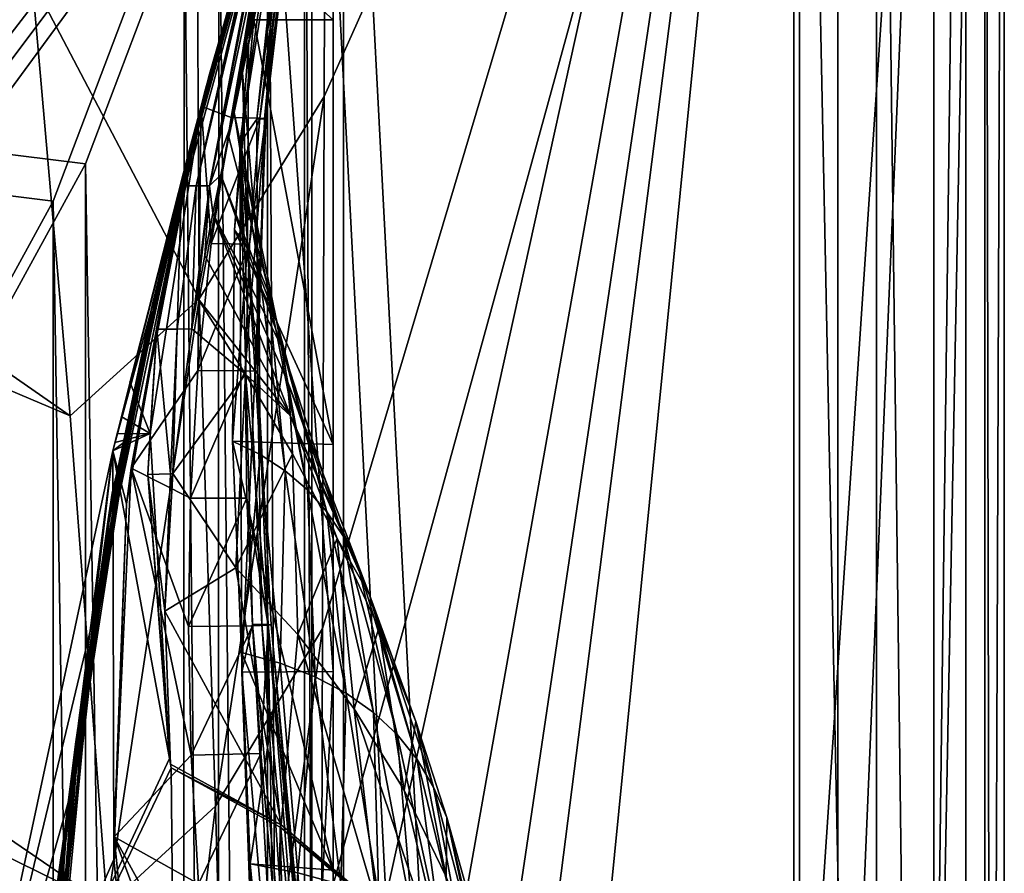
# Model space of a CAD drawing. Header units: metres. Extents: x -1004 to 0, y -808 to 0.
# Tile 134 of 136: x -77 to 0, y -164 to -97. Entities that reach past the tile are written whole.
import ezdxf

# ---------------------------------------------------------------- set-up
doc = ezdxf.new("R2010")
doc.units = ezdxf.units.M

msp = doc.modelspace()

# ---------------------------------------------------------------- linework, layer by layer
at = {"layer": 'None012'}
for points in [[(-35.448151, -746.330383, 163.059708), (-52.518909, -738.401428, 163.059708), (-5.519217, -35.401562, 163.059708)], [(-5.519217, -35.401562, 163.059708), (-52.518909, -738.401428, 163.059708), (-52.518909, -65.543846, 163.059708)], [(-52.518909, -65.543846, 2063.059814), (-52.518909, -738.401428, 2063.059814), (-5.519217, -35.401562, 2063.059814)], [(-52.518909, -738.401428, 2063.059814), (-35.448151, -746.330383, 2063.059814), (-5.519217, -35.401562, 2063.059814)], [(-5.519217, -789.40155, 163.059708), (-35.448151, -746.330383, 163.059708), (-5.519217, -35.401562, 163.059708)], [(-5.519217, -35.401562, 2063.059814), (-35.448151, -746.330383, 2063.059814), (-5.519217, -789.40155, 2063.059814)], [(-5.519217, -789.40155, 163.059708), (-5.519217, -35.401562, 163.059708), (-5.519217, -789.40155, 173.920044)], [(-5.519217, -35.401562, 163.059708), (-5.519217, -35.401562, 2063.059814), (-5.519217, -789.40155, 173.920044)], [(-5.519217, -789.40155, 173.920044), (-5.519217, -35.401562, 2063.059814), (-5.519217, -789.40155, 2051.920166)], [(-5.519217, -35.401562, 2063.059814), (-5.519217, -789.40155, 2063.059814), (-5.519217, -789.40155, 2051.920166)], [(-52.518909, -66.081009, 210.95433), (-52.518909, -148.071564, 198.713043), (-56.951534, -86.250534, 207.620117)], [(-52.518909, -738.401428, 163.059708), (-52.518909, -397.134613, 182.490646), (-52.518909, -65.543846, 163.059708)], [(-52.518909, -397.134613, 182.490646), (-52.518909, -313.811188, 184.444244), (-52.518909, -65.543846, 163.059708)], [(-52.518909, -65.543846, 163.059708), (-52.518909, -313.811188, 184.444244), (-52.518909, -230.718582, 189.861099)], [(-52.518909, -230.718582, 189.861099), (-52.518909, -148.071564, 198.713043), (-52.518909, -65.543846, 163.059708)], [(-52.518909, -148.071564, 198.713043), (-52.518909, -66.081009, 210.95433), (-52.518909, -65.543846, 163.059708)], [(-52.518909, -65.543846, 2063.059814), (-52.518909, -97.03968, 2019.916504), (-52.518909, -130.302856, 2024.768555)], [(-52.518909, -130.302856, 2024.768555), (-52.518909, -163.642868, 2029.060913), (-52.518909, -65.543846, 2063.059814)], [(-52.518909, -163.642868, 2029.060913), (-52.518909, -230.515762, 2035.961548), (-52.518909, -65.543846, 2063.059814)], [(-52.518909, -65.543846, 2063.059814), (-52.518909, -230.515762, 2035.961548), (-52.518909, -297.582825, 2040.610718)], [(-52.518909, -297.582825, 2040.610718), (-52.518909, -364.768219, 2043.003296), (-52.518909, -65.543846, 2063.059814)], [(-52.518909, -364.768219, 2043.003296), (-52.518909, -431.996094, 2043.136353), (-52.518909, -65.543846, 2063.059814)], [(-52.518909, -65.543846, 2063.059814), (-52.518909, -431.996094, 2043.136353), (-52.518909, -738.401428, 2063.059814)], [(-62.859825, -103.839287, 1566.123047), (-69.778389, -130.813202, 1566.304321), (-53.161747, -69.922577, 1607.149292)], [(-53.161747, -69.922577, 1607.149292), (-69.778389, -130.813202, 1566.304321), (-62.594734, -102.840431, 1606.902344)], [(-69.777855, -130.810028, 619.307373), (-62.850697, -103.808975, 659.694153), (-53.161747, -69.922577, 659.947876)], [(-53.161747, -69.922577, 659.947876), (-63.839542, -107.499344, 619.151855), (-69.777855, -130.810028, 619.307373)], [(-64.992882, -112.470459, 1452.292236), (-62.851387, -103.808792, 1564.920044), (-53.161747, -69.922577, 1564.920044)], [(-64.992882, -112.470459, 1452.292236), (-53.161747, -69.922577, 1564.920044), (-63.898594, -108.095726, 1339.614502)], [(-63.898594, -108.095726, 1339.614502), (-53.161747, -69.922577, 1564.920044), (-63.076511, -104.808662, 1226.841309)], [(-62.85165, -103.808952, 619.125977), (-63.839542, -107.499344, 619.151855), (-53.161747, -69.922577, 659.947876)], [(-63.076511, -104.808662, 1226.841309), (-53.161747, -69.922577, 1564.920044), (-62.526756, -102.607643, 1113.927246)], [(-62.851387, -103.808792, 1564.920044), (-62.859825, -103.839287, 1566.123047), (-53.161747, -69.922577, 1564.920044)], [(-62.859825, -103.839287, 1566.123047), (-53.161747, -69.922577, 1565.869141), (-53.161747, -69.922577, 1564.920044)], [(-53.161747, -69.922577, 1565.869141), (-62.859825, -103.839287, 1566.123047), (-53.161747, -69.922577, 1607.149292)], [(-53.161747, -69.922577, 618.872253), (-62.85165, -103.808952, 619.125977), (-53.161747, -69.922577, 659.947876)], [(-62.85165, -103.808952, 619.125977), (-53.161747, -69.922577, 618.872253), (-53.161449, -69.922661, 617.920044)], [(-62.851204, -103.809006, 617.920044), (-62.85165, -103.808952, 619.125977), (-53.161449, -69.922661, 617.920044)], [(-62.851204, -103.809006, 617.920044), (-53.161449, -69.922661, 617.920044), (-57.10725, -85.15416, 566.619446)], [(-53.161736, -69.923889, 660.920044), (-53.161747, -69.922577, 659.947876), (-62.850925, -103.808914, 660.920044)], [(-53.161747, -69.922577, 659.947876), (-62.850697, -103.808975, 659.694153), (-62.850925, -103.808914, 660.920044)], [(-62.850925, -103.808914, 660.920044), (-62.515137, -102.478889, 774.292114), (-53.161736, -69.923889, 660.920044)], [(-62.594734, -102.840431, 1606.902344), (-58.475628, -88.032204, 1607.920044), (-53.161747, -69.922577, 1607.149292)], [(-62.526756, -102.607643, 1113.927246), (-53.161747, -69.922577, 1564.920044), (-53.161736, -69.923889, 660.920044)], [(-62.249619, -101.489136, 1000.841492), (-62.526756, -102.607643, 1113.927246), (-53.161736, -69.923889, 660.920044)], [(-62.515137, -102.478889, 774.292114), (-62.245605, -101.447708, 887.614563), (-53.161736, -69.923889, 660.920044)], [(-53.161736, -69.923889, 660.920044), (-62.245605, -101.447708, 887.614563), (-62.249619, -101.489136, 1000.841492)], [(-60.52169, -104.705643, 514.499451), (-62.851204, -103.809006, 617.920044), (-57.10725, -85.15416, 566.619446)], [(-60.52169, -104.705643, 514.499451), (-57.10725, -85.15416, 566.619446), (-56.565033, -85.176697, 515.318787)], [(-60.52169, -104.705643, 514.499451), (-56.565033, -85.176697, 515.318787), (-56.024006, -85.199242, 464.018127)], [(-60.52169, -104.705643, 514.499451), (-56.024006, -85.199242, 464.018127), (-58.278835, -104.752022, 411.08374)], [(-56.424206, -85.300667, 233.352875), (-56.951534, -86.250534, 207.620117), (-59.827671, -106.702522, 204.455399)], [(-59.827671, -106.702522, 204.455399), (-58.513695, -104.821602, 256.205536), (-56.424206, -85.300667, 233.352875)], [(-56.111469, -85.289391, 258.948364), (-58.513695, -104.821602, 256.205536), (-57.914394, -104.798409, 307.769409)], [(-58.513695, -104.821602, 256.205536), (-56.111469, -85.289391, 258.948364), (-56.424206, -85.300667, 233.352875)], [(-58.278835, -104.752022, 411.08374), (-56.024006, -85.199242, 464.018127), (-55.64122, -85.221779, 412.720001)], [(-55.64122, -85.221779, 412.720001), (-55.52887, -85.244316, 361.43457), (-58.278835, -104.752022, 411.08374)], [(-55.52887, -85.244316, 361.43457), (-57.835274, -104.775215, 359.402954), (-58.278835, -104.752022, 411.08374)], [(-55.686047, -85.266853, 310.173492), (-56.111469, -85.289391, 258.948364), (-57.914394, -104.798409, 307.769409)], [(-55.686047, -85.266853, 310.173492), (-57.914394, -104.798409, 307.769409), (-57.835274, -104.775215, 359.402954)], [(-55.52887, -85.244316, 361.43457), (-55.686047, -85.266853, 310.173492), (-57.835274, -104.775215, 359.402954)], [(-56.951534, -86.250534, 207.620117), (-59.665531, -148.124725, 198.7061), (-59.827671, -106.702522, 204.455399)], [(-52.518909, -148.071564, 198.713043), (-59.665531, -148.124725, 198.7061), (-56.951534, -86.250534, 207.620117)], [(-64.385735, -110.053299, 1607.925659), (-63.259457, -110.053024, 1713.19873), (-58.323982, -88.00943, 1660.126465)], [(-62.848122, -103.809669, 1607.920044), (-64.385735, -110.053299, 1607.925659), (-58.323982, -88.00943, 1660.126465)], [(-63.259457, -110.053024, 1713.19873), (-62.201317, -110.046165, 1814.920044), (-58.020683, -87.96389, 1764.539551)], [(-58.020683, -87.96389, 1764.539551), (-58.172333, -87.986664, 1712.333008), (-63.259457, -110.053024, 1713.19873)], [(-63.259457, -110.053024, 1713.19873), (-58.172333, -87.986664, 1712.333008), (-58.323982, -88.00943, 1660.126465)], [(-58.323982, -88.00943, 1660.126465), (-58.475628, -88.032204, 1607.920044), (-62.848122, -103.809669, 1607.920044)], [(-62.848122, -103.809669, 1607.920044), (-58.475628, -88.032204, 1607.920044), (-62.594734, -102.840431, 1606.902344)], [(-62.201317, -110.046165, 1814.920044), (-57.872002, -87.94207, 1814.920044), (-58.020683, -87.96389, 1764.539551)], [(-57.872002, -87.94207, 1814.920044), (-62.201317, -110.046165, 1814.920044), (-58.425846, -92.158539, 1917.032715)], [(-58.425846, -92.158539, 1917.032715), (-62.201317, -110.046165, 1814.920044), (-60.573242, -105.368233, 1918.047607)], [(-60.286926, -104.295235, 1935.247681), (-58.425846, -92.158539, 1917.032715), (-60.573242, -105.368233, 1918.047607)], [(-58.425846, -92.158539, 1917.032715), (-60.286926, -104.295235, 1935.247681), (-59.62125, -101.195656, 1968.070679)], [(-59.154442, -99.005341, 1993.984253), (-58.425846, -92.158539, 1917.032715), (-59.62125, -101.195656, 1968.070679)], [(-58.73613, -97.03981, 2019.916504), (-58.007488, -92.089058, 2019.145508), (-59.154442, -99.005341, 1993.984253)], [(-58.007488, -92.089058, 2019.145508), (-58.425846, -92.158539, 1917.032715), (-59.154442, -99.005341, 1993.984253)], [(-52.518909, -97.03968, 2019.916504), (-58.007488, -92.089058, 2019.145508), (-58.73613, -97.03981, 2019.916504)], [(-58.73613, -97.03981, 2019.916504), (-59.154442, -99.005341, 1993.984253), (-60.259281, -113.503784, 2022.389526)], [(-52.518909, -130.302856, 2024.768555), (-58.73613, -97.03981, 2019.916504), (-60.259281, -113.503784, 2022.389526)], [(-52.518909, -130.302856, 2024.768555), (-52.518909, -97.03968, 2019.916504), (-58.73613, -97.03981, 2019.916504)], [(-59.154442, -99.005341, 1993.984253), (-59.234028, -114.907578, 1996.415771), (-60.259281, -113.503784, 2022.389526)], [(-59.154442, -99.005341, 1993.984253), (-59.62125, -101.195656, 1968.070679), (-59.234028, -114.907578, 1996.415771)], [(-62.515137, -102.478889, 774.292114), (-69.822411, -134.113083, 887.675659), (-62.245605, -101.447708, 887.614563)], [(-69.822411, -134.113083, 887.675659), (-69.803375, -134.196777, 1000.864014), (-62.245605, -101.447708, 887.614563)], [(-62.245605, -101.447708, 887.614563), (-69.803375, -134.196777, 1000.864014), (-62.249619, -101.489136, 1000.841492)], [(-62.249619, -101.489136, 1000.841492), (-69.803375, -134.196777, 1000.864014), (-66.698395, -119.432922, 1113.927246)], [(-62.249619, -101.489136, 1000.841492), (-66.698395, -119.432922, 1113.927246), (-62.526756, -102.607643, 1113.927246)], [(-59.62125, -101.195656, 1968.070679), (-60.286926, -104.295235, 1935.247681), (-58.34729, -116.536667, 1970.436768)], [(-59.62125, -101.195656, 1968.070679), (-58.34729, -116.536667, 1970.436768), (-59.234028, -114.907578, 1996.415771)], [(-69.044899, -130.764908, 660.94458), (-70.137505, -136.174759, 774.361389), (-62.515137, -102.478889, 774.292114)], [(-62.515137, -102.478889, 774.292114), (-70.137505, -136.174759, 774.361389), (-69.822411, -134.113083, 887.675659)], [(-62.850925, -103.808914, 660.920044), (-69.044899, -130.764908, 660.94458), (-62.515137, -102.478889, 774.292114)], [(-69.778389, -130.813202, 1566.304321), (-62.855591, -103.807701, 1606.895508), (-62.594734, -102.840431, 1606.902344)], [(-67.321404, -122.72876, 1226.853516), (-63.076511, -104.808662, 1226.841309), (-62.526756, -102.607643, 1113.927246)], [(-66.698395, -119.432922, 1113.927246), (-67.321404, -122.72876, 1226.853516), (-62.526756, -102.607643, 1113.927246)], [(-62.855591, -103.807701, 1606.895508), (-62.848122, -103.809669, 1607.920044), (-62.594734, -102.840431, 1606.902344)], [(-62.859825, -103.839287, 1566.123047), (-62.851387, -103.808792, 1564.920044), (-71.296196, -143.835297, 1564.866455)], [(-71.296196, -143.835297, 1564.866455), (-62.851387, -103.808792, 1564.920044), (-64.992882, -112.470459, 1452.292236)], [(-71.294136, -143.826721, 1566.343628), (-62.859825, -103.839287, 1566.123047), (-71.296196, -143.835297, 1564.866455)], [(-69.778389, -130.813202, 1566.304321), (-62.859825, -103.839287, 1566.123047), (-71.294136, -143.826721, 1566.343628)], [(-62.855591, -103.807701, 1606.895508), (-69.778389, -130.813202, 1566.304321), (-69.778397, -130.813248, 1606.714233)], [(-69.778397, -130.813248, 659.512756), (-62.850697, -103.808975, 659.694153), (-69.777855, -130.810028, 619.307373)], [(-62.850697, -103.808975, 659.694153), (-69.778397, -130.813248, 659.512756), (-68.923683, -130.137619, 659.5354)], [(-62.850925, -103.808914, 660.920044), (-62.850697, -103.808975, 659.694153), (-69.044899, -130.764908, 660.94458)], [(-62.850697, -103.808975, 659.694153), (-68.923683, -130.137619, 659.5354), (-69.044899, -130.764908, 660.94458)], [(-62.855591, -103.807701, 1606.895508), (-68.445335, -125.398163, 1606.749146), (-66.848465, -129.448639, 1606.805176)], [(-63.839542, -107.499344, 619.151855), (-62.851204, -103.809006, 617.920044), (-68.330841, -132.169846, 617.859741)], [(-68.330841, -132.169846, 617.859741), (-62.851204, -103.809006, 617.920044), (-63.118855, -124.508194, 513.726135)], [(-62.855591, -103.807701, 1606.895508), (-66.848465, -129.448639, 1606.805176), (-66.330093, -121.286781, 1607.962036)], [(-62.855591, -103.807701, 1606.895508), (-66.330093, -121.286781, 1607.962036), (-64.385735, -110.053299, 1607.925659)], [(-62.848122, -103.809669, 1607.920044), (-62.855591, -103.807701, 1606.895508), (-64.385735, -110.053299, 1607.925659)], [(-63.839542, -107.499344, 619.151855), (-62.85165, -103.808952, 619.125977), (-62.851204, -103.809006, 617.920044)], [(-63.118855, -124.508194, 513.726135), (-62.851204, -103.809006, 617.920044), (-62.065521, -114.562691, 514.106567)], [(-62.851204, -103.809006, 617.920044), (-60.52169, -104.705643, 514.499451), (-62.065521, -114.562691, 514.106567)], [(-62.065521, -114.562691, 514.106567), (-60.52169, -104.705643, 514.499451), (-58.278835, -104.752022, 411.08374)], [(-58.278835, -104.752022, 411.08374), (-59.088863, -114.608536, 410.299042), (-62.065521, -114.562691, 514.106567)], [(-60.286926, -104.295235, 1935.247681), (-60.706326, -106.249413, 1916.30835), (-56.986176, -120.469749, 1918.47937)], [(-60.706326, -106.249413, 1916.30835), (-60.286926, -104.295235, 1935.247681), (-60.573242, -105.368233, 1918.047607)], [(-60.286926, -104.295235, 1935.247681), (-57.598953, -118.3908, 1944.456543), (-58.34729, -116.536667, 1970.436768)], [(-57.598953, -118.3908, 1944.456543), (-60.286926, -104.295235, 1935.247681), (-56.986176, -120.469749, 1918.47937)], [(-58.460079, -124.558578, 305.499756), (-59.424805, -124.533386, 409.539307), (-57.835274, -104.775215, 359.402954)], [(-57.835274, -104.775215, 359.402954), (-59.424805, -124.533386, 409.539307), (-59.088863, -114.608536, 410.299042)], [(-58.278835, -104.752022, 411.08374), (-57.835274, -104.775215, 359.402954), (-59.088863, -114.608536, 410.299042)], [(-57.914394, -104.798409, 307.769409), (-58.513695, -104.821602, 256.205536), (-58.460079, -124.558578, 305.499756)], [(-57.914394, -104.798409, 307.769409), (-58.460079, -124.558578, 305.499756), (-57.835274, -104.775215, 359.402954)], [(-68.257385, -127.650375, 1339.64624), (-63.076511, -104.808662, 1226.841309), (-67.321404, -122.72876, 1226.853516)], [(-68.257385, -127.650375, 1339.64624), (-63.898594, -108.095726, 1339.614502), (-63.076511, -104.808662, 1226.841309)], [(-62.201317, -110.046165, 1814.920044), (-61.325478, -109.182549, 1889.853027), (-60.573242, -105.368233, 1918.047607)], [(-60.573242, -105.368233, 1918.047607), (-61.325478, -109.182549, 1889.853027), (-60.706326, -106.249413, 1916.30835)], [(-58.513695, -104.821602, 256.205536), (-59.827671, -106.702522, 204.455399), (-58.460079, -124.558578, 305.499756)], [(-56.986176, -120.469749, 1918.47937), (-60.706326, -106.249413, 1916.30835), (-61.325478, -109.182549, 1889.853027)], [(-59.665531, -148.124725, 198.7061), (-58.831841, -144.378586, 225.172958), (-59.827671, -106.702522, 204.455399)], [(-58.831841, -144.378586, 225.172958), (-58.104195, -144.395432, 251.202225), (-59.827671, -106.702522, 204.455399)], [(-59.827671, -106.702522, 204.455399), (-58.104195, -144.395432, 251.202225), (-58.460079, -124.558578, 305.499756)], [(-69.777855, -130.810028, 619.307373), (-63.839542, -107.499344, 619.151855), (-68.709564, -134.949615, 619.279358)], [(-68.709564, -134.949615, 619.279358), (-63.839542, -107.499344, 619.151855), (-68.330841, -132.169846, 617.859741)], [(-69.506157, -134.200165, 1452.327759), (-63.898594, -108.095726, 1339.614502), (-68.257385, -127.650375, 1339.64624)], [(-69.506157, -134.200165, 1452.327759), (-64.992882, -112.470459, 1452.292236), (-63.898594, -108.095726, 1339.614502)], [(-62.201317, -110.046165, 1814.920044), (-61.937698, -112.181427, 1864.78418), (-61.325478, -109.182549, 1889.853027)], [(-61.325478, -109.182549, 1889.853027), (-61.937698, -112.181427, 1864.78418), (-56.504005, -122.773277, 1892.509155)], [(-56.986176, -120.469749, 1918.47937), (-61.325478, -109.182549, 1889.853027), (-56.504005, -122.773277, 1892.509155)], [(-66.330093, -121.286781, 1607.962036), (-64.745567, -121.27903, 1713.610474), (-64.385735, -110.053299, 1607.925659)], [(-64.745567, -121.27903, 1713.610474), (-63.259457, -110.053024, 1713.19873), (-64.385735, -110.053299, 1607.925659)], [(-63.594059, -121.259209, 1797.731079), (-63.259457, -110.053024, 1713.19873), (-64.745567, -121.27903, 1713.610474)], [(-63.176865, -118.784576, 1814.920166), (-62.201317, -110.046165, 1814.920044), (-63.594059, -121.259209, 1797.731079)], [(-62.201317, -110.046165, 1814.920044), (-63.259457, -110.053024, 1713.19873), (-63.594059, -121.259209, 1797.731079)], [(-63.176865, -118.784576, 1814.920166), (-62.583256, -115.508835, 1838.854248), (-62.201317, -110.046165, 1814.920044)], [(-62.583256, -115.508835, 1838.854248), (-61.937698, -112.181427, 1864.78418), (-62.201317, -110.046165, 1814.920044)], [(-69.506157, -134.200165, 1452.327759), (-71.296196, -143.835297, 1564.866455), (-64.992882, -112.470459, 1452.292236)], [(-61.937698, -112.181427, 1864.78418), (-62.583256, -115.508835, 1838.854248), (-55.877007, -128.053329, 1840.604492)], [(-56.504005, -122.773277, 1892.509155), (-61.937698, -112.181427, 1864.78418), (-56.139206, -125.301193, 1866.549561)], [(-61.937698, -112.181427, 1864.78418), (-55.877007, -128.053329, 1840.604492), (-56.139206, -125.301193, 1866.549561)], [(-60.259281, -113.503784, 2022.389526), (-59.234028, -114.907578, 1996.415771), (-60.415829, -130.046631, 2024.733398)], [(-60.415829, -130.046631, 2024.733398), (-52.518909, -130.302856, 2024.768555), (-60.259281, -113.503784, 2022.389526)], [(-59.088863, -114.608536, 410.299042), (-63.118855, -124.508194, 513.726135), (-62.065521, -114.562691, 514.106567)], [(-59.424805, -124.533386, 409.539307), (-63.118855, -124.508194, 513.726135), (-59.088863, -114.608536, 410.299042)], [(-62.583256, -115.508835, 1838.854248), (-63.176865, -118.784576, 1814.920166), (-55.877007, -128.053329, 1840.604492)], [(-59.234028, -114.907578, 1996.415771), (-58.234623, -131.091965, 1998.718994), (-60.415829, -130.046631, 2024.733398)], [(-59.234028, -114.907578, 1996.415771), (-58.34729, -116.536667, 1970.436768), (-58.234623, -131.091965, 1998.718994)], [(-58.34729, -116.536667, 1970.436768), (-56.274879, -132.361847, 1972.676636), (-58.234623, -131.091965, 1998.718994)], [(-58.34729, -116.536667, 1970.436768), (-57.598953, -118.3908, 1944.456543), (-56.274879, -132.361847, 1972.676636)], [(-57.598953, -118.3908, 1944.456543), (-54.536617, -133.856033, 1946.612671), (-56.274879, -132.361847, 1972.676636)], [(-54.536617, -133.856033, 1946.612671), (-57.598953, -118.3908, 1944.456543), (-56.986176, -120.469749, 1918.47937)], [(-66.698395, -119.432922, 1113.927246), (-70.079559, -136.434616, 1113.927246), (-70.649986, -140.837204, 1226.865601)], [(-66.698395, -119.432922, 1113.927246), (-70.649986, -140.837204, 1226.865601), (-67.321404, -122.72876, 1226.853516)], [(-69.803375, -134.196777, 1000.864014), (-70.079559, -136.434616, 1113.927246), (-66.698395, -119.432922, 1113.927246)], [(-63.176865, -118.784576, 1814.920166), (-63.594059, -121.259209, 1797.731079), (-59.396198, -124.801277, 1813.895874)], [(-55.877007, -128.053329, 1840.604492), (-63.176865, -118.784576, 1814.920166), (-59.396198, -124.801277, 1813.895874)], [(-53.017296, -135.57431, 1920.532959), (-54.536617, -133.856033, 1946.612671), (-56.986176, -120.469749, 1918.47937)], [(-56.986176, -120.469749, 1918.47937), (-56.504005, -122.773277, 1892.509155), (-53.017296, -135.57431, 1920.532959)], [(-67.030289, -132.661545, 1608.031738), (-65.271233, -132.593384, 1714.006226), (-66.330093, -121.286781, 1607.962036)], [(-66.848465, -129.448639, 1606.805176), (-67.030289, -132.661545, 1608.031738), (-66.330093, -121.286781, 1607.962036)], [(-65.271233, -132.593384, 1714.006226), (-64.745567, -121.27903, 1713.610474), (-66.330093, -121.286781, 1607.962036)], [(-65.076866, -132.585068, 1726.532471), (-64.745567, -121.27903, 1713.610474), (-65.271233, -132.593384, 1714.006226)], [(-59.396198, -124.801277, 1813.895874), (-63.594059, -121.259209, 1797.731079), (-65.076866, -132.585068, 1726.532471)], [(-65.076866, -132.585068, 1726.532471), (-63.594059, -121.259209, 1797.731079), (-64.745567, -121.27903, 1713.610474)], [(-71.514084, -147.411484, 1339.677979), (-68.257385, -127.650375, 1339.64624), (-67.321404, -122.72876, 1226.853516)], [(-70.649986, -140.837204, 1226.865601), (-71.514084, -147.411484, 1339.677979), (-67.321404, -122.72876, 1226.853516)], [(-56.504005, -122.773277, 1892.509155), (-51.712444, -137.516464, 1894.443481), (-53.017296, -135.57431, 1920.532959)], [(-51.712444, -137.516464, 1894.443481), (-56.504005, -122.773277, 1892.509155), (-56.139206, -125.301193, 1866.549561)], [(-63.68734, -134.515167, 513.359131), (-68.330841, -132.169846, 617.859741), (-63.118855, -124.508194, 513.726135)], [(-59.396198, -124.801277, 1813.895874), (-65.076866, -132.585068, 1726.532471), (-60.135853, -139.95018, 1710.803101)], [(-63.118855, -124.508194, 513.726135), (-59.424805, -124.533386, 409.539307), (-63.68734, -134.515167, 513.359131)], [(-59.424805, -124.533386, 409.539307), (-59.293465, -134.500809, 408.806305), (-63.68734, -134.515167, 513.359131)], [(-59.396198, -124.801277, 1813.895874), (-60.135853, -139.95018, 1710.803101), (-55.704624, -131.02951, 1814.677612)], [(-58.460079, -124.558578, 305.499756), (-57.623348, -144.462784, 355.698334), (-59.424805, -124.533386, 409.539307)], [(-57.623348, -144.462784, 355.698334), (-59.293465, -134.500809, 408.806305), (-59.424805, -124.533386, 409.539307)], [(-55.877007, -128.053329, 1840.604492), (-59.396198, -124.801277, 1813.895874), (-55.704624, -131.02951, 1814.677612)], [(-58.104195, -144.395432, 251.202225), (-57.618683, -144.412262, 277.274628), (-58.460079, -124.558578, 305.499756)], [(-57.618683, -144.412262, 277.274628), (-57.37619, -144.429108, 303.384949), (-58.460079, -124.558578, 305.499756)], [(-58.460079, -124.558578, 305.499756), (-57.37619, -144.429108, 303.384949), (-57.623348, -144.462784, 355.698334)], [(-68.445335, -125.398163, 1606.749146), (-69.115143, -128.104813, 1606.731567), (-66.848465, -129.448639, 1606.805176)], [(-56.139206, -125.301193, 1866.549561), (-55.877007, -128.053329, 1840.604492), (-50.609962, -139.682297, 1868.349976)], [(-50.609962, -139.682297, 1868.349976), (-51.712444, -137.516464, 1894.443481), (-56.139206, -125.301193, 1866.549561)], [(-72.671608, -156.160614, 1452.363159), (-68.257385, -127.650375, 1339.64624), (-71.514084, -147.411484, 1339.677979)], [(-72.671608, -156.160614, 1452.363159), (-69.506157, -134.200165, 1452.327759), (-68.257385, -127.650375, 1339.64624)], [(-66.848465, -129.448639, 1606.805176), (-69.115143, -128.104813, 1606.731567), (-69.447586, -129.458817, 1606.7229)], [(-55.877007, -128.053329, 1840.604492), (-49.69632, -142.071625, 1842.258301), (-50.609962, -139.682297, 1868.349976)], [(-49.69632, -142.071625, 1842.258301), (-55.877007, -128.053329, 1840.604492), (-52.208729, -137.676758, 1815.437378)], [(-55.877007, -128.053329, 1840.604492), (-55.704624, -131.02951, 1814.677612), (-52.208729, -137.676758, 1815.437378)], [(-65.343872, -154.88063, 1606.828857), (-66.848465, -129.448639, 1606.805176), (-69.778397, -130.813248, 1606.714233)], [(-69.778397, -130.813248, 1606.714233), (-66.848465, -129.448639, 1606.805176), (-69.613197, -130.135971, 1606.718506)], [(-66.848465, -129.448639, 1606.805176), (-69.447586, -129.458817, 1606.7229), (-69.613197, -130.135971, 1606.718506)], [(-66.848465, -129.448639, 1606.805176), (-65.343872, -154.88063, 1606.828857), (-67.030289, -132.661545, 1608.031738)], [(-68.923683, -130.137619, 659.5354), (-73.211754, -158.155579, 659.426208), (-73.209076, -158.108261, 661.018005)], [(-69.778397, -130.813248, 659.512756), (-73.211754, -158.155579, 659.426208), (-68.923683, -130.137619, 659.5354)], [(-69.044899, -130.764908, 660.94458), (-68.923683, -130.137619, 659.5354), (-73.209076, -158.108261, 661.018005)], [(-60.415829, -130.046631, 2024.733398), (-58.234623, -131.091965, 1998.718994), (-59.704567, -146.590912, 2026.936768)], [(-59.704567, -146.590912, 2026.936768), (-52.518909, -163.642868, 2029.060913), (-60.415829, -130.046631, 2024.733398)], [(-52.518909, -163.642868, 2029.060913), (-52.518909, -130.302856, 2024.768555), (-60.415829, -130.046631, 2024.733398)], [(-83.10807, -193.000595, 619.656433), (-69.778397, -130.813248, 659.512756), (-69.777855, -130.810028, 619.307373)], [(-83.10807, -193.000595, 619.656433), (-69.777855, -130.810028, 619.307373), (-69.702896, -162.811096, 619.305359)], [(-83.105705, -192.999664, 659.163818), (-69.778397, -130.813248, 659.512756), (-83.10807, -193.000595, 619.656433)], [(-69.778389, -130.813202, 1566.304321), (-83.105721, -192.999664, 1566.653198), (-69.778397, -130.813248, 1606.714233)], [(-83.105721, -192.999664, 1566.653198), (-69.778389, -130.813202, 1566.304321), (-71.294136, -143.826721, 1566.343628)], [(-69.778397, -130.813248, 1606.714233), (-83.105721, -192.999664, 1566.653198), (-83.105705, -192.999664, 1606.365234)], [(-69.778397, -130.813248, 659.512756), (-83.105705, -192.999664, 659.163818), (-73.211754, -158.155579, 659.426208)], [(-83.105705, -192.999664, 1606.365234), (-65.343872, -154.88063, 1606.828857), (-69.778397, -130.813248, 1606.714233)], [(-69.044899, -130.764908, 660.94458), (-73.209076, -158.108261, 661.018005), (-70.137505, -136.174759, 774.361389)], [(-69.702896, -162.811096, 619.305359), (-69.777855, -130.810028, 619.307373), (-68.709564, -134.949615, 619.279358)], [(-55.704624, -131.02951, 1814.677612), (-60.135853, -139.95018, 1710.803101), (-55.292229, -145.171112, 1711.220215)], [(-58.234623, -131.091965, 1998.718994), (-56.673363, -147.430542, 2000.883057), (-59.704567, -146.590912, 2026.936768)], [(-58.234623, -131.091965, 1998.718994), (-56.274879, -132.361847, 1972.676636), (-56.673363, -147.430542, 2000.883057)], [(-52.208729, -137.676758, 1815.437378), (-55.704624, -131.02951, 1814.677612), (-55.292229, -145.171112, 1711.220215)], [(-68.709564, -134.949615, 619.279358), (-68.330841, -132.169846, 617.859741), (-69.658592, -161.021835, 617.679321)], [(-68.330841, -132.169846, 617.859741), (-63.637768, -154.636032, 512.665344), (-69.658592, -161.021835, 617.679321)], [(-63.68734, -134.515167, 513.359131), (-63.845871, -144.563797, 513.005615), (-68.330841, -132.169846, 617.859741)], [(-63.845871, -144.563797, 513.005615), (-63.637768, -154.636032, 512.665344), (-68.330841, -132.169846, 617.859741)], [(-56.274879, -132.361847, 1972.676636), (-53.940716, -148.492645, 1974.780518), (-56.673363, -147.430542, 2000.883057)], [(-56.274879, -132.361847, 1972.676636), (-54.536617, -133.856033, 1946.612671), (-53.940716, -148.492645, 1974.780518)], [(-65.71344, -143.360947, 1667.273682), (-65.271233, -132.593384, 1714.006226), (-67.030289, -132.661545, 1608.031738)], [(-65.246468, -155.328033, 1608.268555), (-65.71344, -143.360947, 1667.273682), (-67.030289, -132.661545, 1608.031738)], [(-65.343872, -154.88063, 1606.828857), (-65.246468, -155.328033, 1608.268555), (-67.030289, -132.661545, 1608.031738)], [(-65.076866, -132.585068, 1726.532471), (-65.71344, -143.360947, 1667.273682), (-60.135853, -139.95018, 1710.803101)], [(-65.71344, -143.360947, 1667.273682), (-65.076866, -132.585068, 1726.532471), (-65.271233, -132.593384, 1714.006226)], [(-54.536617, -133.856033, 1946.612671), (-51.506779, -149.776993, 1948.636963), (-53.940716, -148.492645, 1974.780518)], [(-51.506779, -149.776993, 1948.636963), (-54.536617, -133.856033, 1946.612671), (-53.017296, -135.57431, 1920.532959)], [(-70.137505, -136.174759, 774.361389), (-74.494354, -167.3414, 887.736755), (-69.822411, -134.113083, 887.675659)], [(-69.822411, -134.113083, 887.675659), (-74.494354, -167.3414, 887.736755), (-74.42691, -167.462708, 1000.886475)], [(-69.803375, -134.196777, 1000.864014), (-69.822411, -134.113083, 887.675659), (-74.42691, -167.462708, 1000.886475)], [(-69.803375, -134.196777, 1000.864014), (-74.42691, -167.462708, 1000.886475), (-72.660721, -153.576004, 1113.927246)], [(-71.296196, -143.835297, 1564.866455), (-69.506157, -134.200165, 1452.327759), (-72.671608, -156.160614, 1452.363159)], [(-70.079559, -136.434616, 1113.927246), (-69.803375, -134.196777, 1000.864014), (-72.660721, -153.576004, 1113.927246)], [(-59.293465, -134.500809, 408.806305), (-63.845871, -144.563797, 513.005615), (-63.68734, -134.515167, 513.359131)], [(-63.845871, -144.563797, 513.005615), (-59.293465, -134.500809, 408.806305), (-58.850346, -144.49646, 408.10022)], [(-59.293465, -134.500809, 408.806305), (-57.623348, -144.462784, 355.698334), (-58.850346, -144.49646, 408.10022)], [(-69.702896, -162.811096, 619.305359), (-68.709564, -134.949615, 619.279358), (-69.658592, -161.021835, 617.679321)], [(-49.369339, -151.283371, 1922.460327), (-51.506779, -149.776993, 1948.636963), (-53.017296, -135.57431, 1920.532959)], [(-53.017296, -135.57431, 1920.532959), (-51.712444, -137.516464, 1894.443481), (-49.369339, -151.283371, 1922.460327)], [(-73.209076, -158.108261, 661.018005), (-74.640083, -170.442398, 774.430603), (-70.137505, -136.174759, 774.361389)], [(-70.137505, -136.174759, 774.361389), (-74.640083, -170.442398, 774.430603), (-74.494354, -167.3414, 887.736755)], [(-70.079559, -136.434616, 1113.927246), (-73.051903, -159.086258, 1226.877686), (-70.649986, -140.837204, 1226.865601)], [(-70.079559, -136.434616, 1113.927246), (-72.660721, -153.576004, 1113.927246), (-73.051903, -159.086258, 1226.877686)], [(-55.292229, -145.171112, 1711.220215), (-50.880234, -151.002762, 1711.625244), (-52.208729, -137.676758, 1815.437378)], [(-50.880234, -151.002762, 1711.625244), (-48.959801, -144.684265, 1816.174194), (-52.208729, -137.676758, 1815.437378)], [(-52.208729, -137.676758, 1815.437378), (-48.959801, -144.684265, 1816.174194), (-49.69632, -142.071625, 1842.258301)], [(-51.712444, -137.516464, 1894.443481), (-47.524391, -153.011597, 1896.258423), (-49.369339, -151.283371, 1922.460327)], [(-47.524391, -153.011597, 1896.258423), (-51.712444, -137.516464, 1894.443481), (-50.609962, -139.682297, 1868.349976)], [(-60.135853, -139.95018, 1710.803101), (-65.71344, -143.360947, 1667.273682), (-56.600075, -160.086212, 1608.599243)], [(-60.135853, -139.95018, 1710.803101), (-56.600075, -160.086212, 1608.599243), (-55.292229, -145.171112, 1711.220215)], [(-50.609962, -139.682297, 1868.349976), (-49.69632, -142.071625, 1842.258301), (-45.960949, -154.961456, 1870.038818)], [(-45.960949, -154.961456, 1870.038818), (-47.524391, -153.011597, 1896.258423), (-50.609962, -139.682297, 1868.349976)], [(-70.649986, -140.837204, 1226.865601), (-73.051903, -159.086258, 1226.877686), (-73.657379, -167.315125, 1339.709717)], [(-71.514084, -147.411484, 1339.677979), (-70.649986, -140.837204, 1226.865601), (-73.657379, -167.315125, 1339.709717)], [(-49.69632, -142.071625, 1842.258301), (-44.666687, -157.132767, 1843.809082), (-45.960949, -154.961456, 1870.038818)], [(-44.666687, -157.132767, 1843.809082), (-49.69632, -142.071625, 1842.258301), (-46.048119, -151.988403, 1816.887207)], [(-49.69632, -142.071625, 1842.258301), (-48.959801, -144.684265, 1816.174194), (-46.048119, -151.988403, 1816.887207)], [(-83.105721, -192.999664, 1566.653198), (-71.294136, -143.826721, 1566.343628), (-75.283073, -184.573654, 1566.444336)], [(-75.283073, -184.573654, 1566.444336), (-71.294136, -143.826721, 1566.343628), (-75.273209, -184.565155, 1564.705811)], [(-71.294136, -143.826721, 1566.343628), (-71.296196, -143.835297, 1564.866455), (-75.273209, -184.565155, 1564.705811)], [(-75.273209, -184.565155, 1564.705811), (-71.296196, -143.835297, 1564.866455), (-72.671608, -156.160614, 1452.363159)], [(-65.71344, -143.360947, 1667.273682), (-65.246468, -155.328033, 1608.268555), (-56.600075, -160.086212, 1608.599243)], [(-63.637768, -154.636032, 512.665344), (-63.845871, -144.563797, 513.005615), (-58.850346, -144.49646, 408.10022)], [(-58.850346, -144.49646, 408.10022), (-58.184357, -154.510162, 407.420715), (-63.637768, -154.636032, 512.665344)], [(-56.606964, -184.054993, 220.641403), (-58.831841, -144.378586, 225.172958), (-59.665531, -148.124725, 198.7061)], [(-57.623348, -144.462784, 355.698334), (-58.184357, -154.510162, 407.420715), (-58.850346, -144.49646, 408.10022)], [(-58.104195, -144.395432, 251.202225), (-58.831841, -144.378586, 225.172958), (-55.332424, -184.122513, 246.911255)], [(-58.831841, -144.378586, 225.172958), (-56.606964, -184.054993, 220.641403), (-55.332424, -184.122513, 246.911255)], [(-58.184357, -154.510162, 407.420715), (-57.623348, -144.462784, 355.698334), (-57.29385, -164.528717, 406.767761)], [(-55.332424, -184.122513, 246.911255), (-54.396801, -184.190048, 273.241486), (-58.104195, -144.395432, 251.202225)], [(-54.396801, -184.190048, 273.241486), (-57.618683, -144.412262, 277.274628), (-58.104195, -144.395432, 251.202225)], [(-57.37619, -144.429108, 303.384949), (-53.635174, -184.392624, 352.521271), (-57.623348, -144.462784, 355.698334)], [(-57.623348, -144.462784, 355.698334), (-53.635174, -184.392624, 352.521271), (-57.29385, -164.528717, 406.767761)], [(-57.37619, -144.429108, 303.384949), (-57.618683, -144.412262, 277.274628), (-53.801331, -184.257568, 299.624786)], [(-57.618683, -144.412262, 277.274628), (-54.396801, -184.190048, 273.241486), (-53.801331, -184.257568, 299.624786)], [(-53.801331, -184.257568, 299.624786), (-53.635174, -184.392624, 352.521271), (-57.37619, -144.429108, 303.384949)], [(-48.959801, -144.684265, 1816.174194), (-50.880234, -151.002762, 1711.625244), (-46.9795, -157.363968, 1712.017822)], [(-46.048119, -151.988403, 1816.887207), (-48.959801, -144.684265, 1816.174194), (-46.9795, -157.363968, 1712.017822)], [(-56.600075, -160.086212, 1608.599243), (-49.095173, -166.45314, 1608.90271), (-55.292229, -145.171112, 1711.220215)], [(-55.292229, -145.171112, 1711.220215), (-49.095173, -166.45314, 1608.90271), (-50.880234, -151.002762, 1711.625244)], [(-59.704567, -146.590912, 2026.936768), (-56.673363, -147.430542, 2000.883057), (-59.017948, -163.148102, 2029.001343)], [(-52.518909, -163.642868, 2029.060913), (-59.704567, -146.590912, 2026.936768), (-59.017948, -163.148102, 2029.001343)], [(-74.47686, -178.266556, 1452.39856), (-72.671608, -156.160614, 1452.363159), (-71.514084, -147.411484, 1339.677979)], [(-74.47686, -178.266556, 1452.39856), (-71.514084, -147.411484, 1339.677979), (-73.657379, -167.315125, 1339.709717)], [(-56.673363, -147.430542, 2000.883057), (-55.289398, -163.840256, 2002.90979), (-59.017948, -163.148102, 2029.001343)], [(-56.673363, -147.430542, 2000.883057), (-53.940716, -148.492645, 1974.780518), (-55.289398, -163.840256, 2002.90979)], [(-59.665531, -148.124725, 198.7061), (-52.518909, -148.071564, 198.713043), (-56.706974, -230.351059, 189.892776)], [(-56.706974, -230.351059, 189.892776), (-56.606964, -184.054993, 220.641403), (-59.665531, -148.124725, 198.7061)], [(-52.518909, -148.071564, 198.713043), (-52.518909, -230.718582, 189.861099), (-56.706974, -230.351059, 189.892776)], [(-53.940716, -148.492645, 1974.780518), (-51.930637, -164.751465, 1976.749756), (-55.289398, -163.840256, 2002.90979)], [(-51.506779, -149.776993, 1948.636963), (-51.930637, -164.751465, 1976.749756), (-53.940716, -148.492645, 1974.780518)], [(-48.941982, -165.881516, 1950.531006), (-51.930637, -164.751465, 1976.749756), (-51.506779, -149.776993, 1948.636963)], [(-49.369339, -151.283371, 1922.460327), (-48.941982, -165.881516, 1950.531006), (-51.506779, -149.776993, 1948.636963)], [(-49.095173, -166.45314, 1608.90271), (-43.027905, -174.139099, 1609.165771), (-50.880234, -151.002762, 1711.625244)], [(-50.880234, -151.002762, 1711.625244), (-43.027905, -174.139099, 1609.165771), (-46.9795, -157.363968, 1712.017822)], [(-47.524391, -153.011597, 1896.258423), (-46.321537, -167.23024, 1924.262939), (-49.369339, -151.283371, 1922.460327)], [(-46.321537, -167.23024, 1924.262939), (-48.941982, -165.881516, 1950.531006), (-49.369339, -151.283371, 1922.460327)], [(-46.9795, -157.363968, 1712.017822), (-43.68148, -164.163925, 1712.397461), (-46.048119, -151.988403, 1816.887207)], [(-43.68148, -164.163925, 1712.397461), (-43.63092, -159.52533, 1817.577148), (-46.048119, -151.988403, 1816.887207)], [(-46.048119, -151.988403, 1816.887207), (-43.63092, -159.52533, 1817.577148), (-44.666687, -157.132767, 1843.809082)], [(-45.960949, -154.961456, 1870.038818), (-44.065781, -168.797424, 1897.9552), (-47.524391, -153.011597, 1896.258423)], [(-44.065781, -168.797424, 1897.9552), (-46.321537, -167.23024, 1924.262939), (-47.524391, -153.011597, 1896.258423)], [(-72.660721, -153.576004, 1113.927246), (-74.521744, -177.427155, 1226.889771), (-73.051903, -159.086258, 1226.877686)], [(-72.660721, -153.576004, 1113.927246), (-74.436523, -170.819366, 1113.927246), (-74.521744, -177.427155, 1226.889771)], [(-72.660721, -153.576004, 1113.927246), (-74.42691, -167.462708, 1000.886475), (-74.436523, -170.819366, 1113.927246)], [(-65.214355, -155.633453, 1606.83374), (-65.343872, -154.88063, 1606.828857), (-83.105705, -192.999664, 1606.365234)], [(-63.637768, -154.636032, 512.665344), (-63.061806, -164.712204, 512.338379), (-69.658592, -161.021835, 617.679321)], [(-65.343872, -154.88063, 1606.828857), (-65.214355, -155.633453, 1606.83374), (-65.246468, -155.328033, 1608.268555)], [(-58.184357, -154.510162, 407.420715), (-63.061806, -164.712204, 512.338379), (-63.637768, -154.636032, 512.665344)], [(-63.061806, -164.712204, 512.338379), (-58.184357, -154.510162, 407.420715), (-57.29385, -164.528717, 406.767761)], [(-61.087505, -576.499146, 1606.941772), (-65.214355, -155.633453, 1606.83374), (-83.105705, -192.999664, 1606.365234)], [(-65.246468, -155.328033, 1608.268555), (-65.214355, -155.633453, 1606.83374), (-56.600075, -160.086212, 1608.599243)], [(-65.214355, -155.633453, 1606.83374), (-56.680958, -160.281601, 1607.060425), (-56.600075, -160.086212, 1608.599243)], [(-56.680958, -160.281601, 1607.060425), (-65.214355, -155.633453, 1606.83374), (-61.087505, -576.499146, 1606.941772)], [(-44.666687, -157.132767, 1843.809082), (-42.164799, -170.582901, 1871.617065), (-45.960949, -154.961456, 1870.038818)], [(-42.164799, -170.582901, 1871.617065), (-44.065781, -168.797424, 1897.9552), (-45.960949, -154.961456, 1870.038818)], [(-75.273209, -184.565155, 1564.705811), (-72.671608, -156.160614, 1452.363159), (-74.47686, -178.266556, 1452.39856)], [(-43.63092, -159.52533, 1817.577148), (-40.60743, -172.586441, 1845.257935), (-44.666687, -157.132767, 1843.809082)], [(-40.60743, -172.586441, 1845.257935), (-42.164799, -170.582901, 1871.617065), (-44.666687, -157.132767, 1843.809082)], [(-43.027905, -174.139099, 1609.165771), (-43.68148, -164.163925, 1712.397461), (-46.9795, -157.363968, 1712.017822)], [(-83.105705, -192.999664, 659.163818), (-75.314987, -185.733261, 659.391968), (-73.211754, -158.155579, 659.426208)], [(-73.209076, -158.108261, 661.018005), (-73.211754, -158.155579, 659.426208), (-75.32048, -185.686371, 661.140198)], [(-73.209076, -158.108261, 661.018005), (-75.32048, -185.686371, 661.140198), (-74.640083, -170.442398, 774.430603)], [(-73.211754, -158.155579, 659.426208), (-75.314987, -185.733261, 659.391968), (-75.32048, -185.686371, 661.140198)], [(-73.051903, -159.086258, 1226.877686), (-74.681694, -187.296432, 1339.741455), (-73.657379, -167.315125, 1339.709717)], [(-73.051903, -159.086258, 1226.877686), (-74.521744, -177.427155, 1226.889771), (-74.681694, -187.296432, 1339.741455)], [(-46.821205, -562.338135, 1607.315308), (-56.680958, -160.281601, 1607.060425), (-61.087505, -576.499146, 1606.941772)], [(-56.600075, -160.086212, 1608.599243), (-56.680958, -160.281601, 1607.060425), (-49.095173, -166.45314, 1608.90271)], [(-56.680958, -160.281601, 1607.060425), (-49.016098, -166.722961, 1607.258667), (-49.095173, -166.45314, 1608.90271)], [(-49.016098, -166.722961, 1607.258667), (-56.680958, -160.281601, 1607.060425), (-46.821205, -562.338135, 1607.315308)], [(-43.68148, -164.163925, 1712.397461), (-41.096672, -171.303833, 1712.764648), (-43.63092, -159.52533, 1817.577148)], [(-41.096672, -171.303833, 1712.764648), (-39.384003, -174.807861, 1818.887329), (-43.63092, -159.52533, 1817.577148)], [(-39.384003, -174.807861, 1818.887329), (-40.60743, -172.586441, 1845.257935), (-43.63092, -159.52533, 1817.577148)], [(-69.702896, -162.811096, 619.305359), (-69.658592, -161.021835, 617.679321), (-66.806053, -189.778549, 617.38092)], [(-62.118259, -174.772644, 512.02478), (-60.80854, -184.797791, 511.724457), (-69.658592, -161.021835, 617.679321)], [(-60.80854, -184.797791, 511.724457), (-66.806053, -189.778549, 617.38092), (-69.658592, -161.021835, 617.679321)], [(-69.658592, -161.021835, 617.679321), (-63.061806, -164.712204, 512.338379), (-62.118259, -174.772644, 512.02478)], [(-66.792336, -190.537872, 619.229187), (-83.10807, -193.000595, 619.656433), (-69.702896, -162.811096, 619.305359)], [(-66.792336, -190.537872, 619.229187), (-69.702896, -162.811096, 619.305359), (-66.806053, -189.778549, 617.38092)], [(-59.017948, -163.148102, 2029.001343), (-55.289398, -163.840256, 2002.90979), (-57.781006, -196.305557, 2032.71521)], [(-52.518909, -230.515762, 2035.961548), (-59.017948, -163.148102, 2029.001343), (-57.781006, -196.305557, 2032.71521)], [(-52.518909, -230.515762, 2035.961548), (-52.518909, -163.642868, 2029.060913), (-59.017948, -163.148102, 2029.001343)], [(-55.289398, -163.840256, 2002.90979), (-52.836349, -196.75174, 2006.551758), (-57.781006, -196.305557, 2032.71521)], [(-55.289398, -163.840256, 2002.90979), (-51.930637, -164.751465, 1976.749756), (-52.836349, -196.75174, 2006.551758)]]:
    msp.add_3dface(points, dxfattribs=at)
at = {"layer": 'None012310'}
for points in [[(-0.018654, -0.016087, 2050.999756), (-0.018654, -804.016113, 2050.999756), (-16.018654, -16.016087, 2050.999756)], [(-3.018654, -3.016087, 2111.019775), (-3.018654, -801.016113, 2111.019775), (-0.018654, -0.016087, 2111.019775)], [(-0.018654, -0.016087, 2111.019775), (-3.018654, -801.016113, 2111.019775), (-0.018654, -804.016113, 2111.019775)], [(-0.018654, -804.016113, 2111.019775), (-0.018654, -804.016113, 2050.999756), (-0.018654, -0.016087, 2111.019775)], [(-0.018654, -804.016113, 2050.999756), (-0.018654, -0.016087, 2050.999756), (-0.018654, -0.016087, 2111.019775)], [(-3.018654, -801.016113, 2053.855713), (-3.018654, -3.016087, 2053.855713), (-13.018654, -791.016113, 2053.855713)], [(-13.018654, -791.016113, 2053.855713), (-3.018654, -3.016087, 2053.855713), (-13.018654, -13.016087, 2053.855713)], [(-3.018654, -801.016113, 2111.019775), (-3.018654, -3.016087, 2111.019775), (-3.018654, -801.016113, 2053.855713)], [(-3.018654, -3.016087, 2111.019775), (-3.018654, -3.016087, 2053.855713), (-3.018654, -801.016113, 2053.855713)], [(-13.018654, -791.016113, 2065.279785), (-13.018654, -13.016087, 2065.279785), (-51.716675, -51.714104, 2065.279785)], [(-13.018654, -13.016087, 2053.855713), (-13.018654, -13.016087, 2065.279785), (-13.018654, -791.016113, 2053.855713)], [(-13.018654, -13.016087, 2065.279785), (-13.018654, -791.016113, 2065.279785), (-13.018654, -791.016113, 2053.855713)], [(-16.018654, -788.016113, 2063.023682), (-54.187531, -54.184963, 2063.023682), (-16.018654, -16.016087, 2063.023682)], [(-0.018654, -804.016113, 2050.999756), (-16.018654, -788.016113, 2050.999756), (-16.018654, -16.016087, 2050.999756)], [(-16.018654, -788.016113, 2050.999756), (-16.018654, -788.016113, 2063.023682), (-16.018654, -16.016087, 2050.999756)], [(-16.018654, -788.016113, 2063.023682), (-16.018654, -16.016087, 2063.023682), (-16.018654, -16.016087, 2050.999756)], [(-51.716675, -751.684326, 2065.279785), (-51.716675, -51.714104, 2065.279785), (-54.777439, -54.774872, 2076.154297)], [(-13.018654, -791.016113, 2065.279785), (-51.716675, -51.714104, 2065.279785), (-51.716675, -751.684326, 2065.279785)], [(-54.187531, -54.184963, 2063.023682), (-54.187531, -749.625977, 2063.023682), (-57.675217, -57.672649, 2075.415039)], [(-54.187531, -749.625977, 2063.023682), (-54.187531, -54.184963, 2063.023682), (-16.018654, -788.016113, 2063.023682)], [(-85.649628, -133.430511, 2129.401611), (-71.919212, -108.316185, 2112.660645), (-502.018646, -55.05748, 2077.158447)], [(-502.018646, -55.05748, 2077.158447), (-71.919212, -108.316185, 2112.660645), (-61.463383, -80.740639, 2094.278809)], [(-54.777439, -744.18219, 2076.154297), (-54.777439, -54.774872, 2076.154297), (-61.463383, -80.740639, 2094.278809)], [(-54.777439, -744.18219, 2076.154297), (-51.716675, -751.684326, 2065.279785), (-54.777439, -54.774872, 2076.154297)], [(-64.179741, -84.149132, 2093.064209), (-74.454552, -111.255226, 2111.133057), (-502.018646, -57.672649, 2075.415039)], [(-502.018646, -57.672649, 2075.415039), (-74.454552, -111.255226, 2111.133057), (-87.850006, -135.748581, 2127.460449)], [(-57.675217, -57.672649, 2075.415039), (-57.675217, -741.070984, 2075.415039), (-64.179741, -84.149132, 2093.064209)], [(-54.187531, -749.625977, 2063.023682), (-57.675217, -741.070984, 2075.415039), (-57.675217, -57.672649, 2075.415039)], [(-61.463383, -80.740639, 2094.278809), (-71.919212, -108.316185, 2112.660645), (-61.752151, -729.388489, 2094.900391)], [(-61.752151, -729.388489, 2094.900391), (-54.777439, -744.18219, 2076.154297), (-61.463383, -80.740639, 2094.278809)], [(-64.179741, -84.149132, 2093.064209), (-64.492477, -726.51062, 2093.737549), (-74.454552, -111.255226, 2111.133057)], [(-57.675217, -741.070984, 2075.415039), (-64.492477, -726.51062, 2093.737549), (-64.179741, -84.149132, 2093.064209)], [(-71.919212, -108.316185, 2112.660645), (-85.649628, -133.430511, 2129.401611), (-72.008659, -712.690125, 2112.790527)], [(-71.919212, -108.316185, 2112.660645), (-72.008659, -712.690125, 2112.790527), (-61.752151, -729.388489, 2094.900391)], [(-74.454552, -111.255226, 2111.133057), (-74.518837, -710.105225, 2111.226563), (-87.850006, -135.748581, 2127.460449)], [(-64.492477, -726.51062, 2093.737549), (-74.518837, -710.105225, 2111.226563), (-74.454552, -111.255226, 2111.133057)], [(-85.649628, -133.430511, 2129.401611), (-85.832962, -694.145264, 2129.589844), (-72.008659, -712.690125, 2112.790527)], [(-74.518837, -710.105225, 2111.226563), (-88.047546, -691.902039, 2127.663086), (-87.850006, -135.748581, 2127.460449)]]:
    msp.add_3dface(points, dxfattribs=at)
at = {"layer": 'None012349'}
for points in [[(-0.000011, -804.032166), (-10, -10), (0, 0)], [(0, 0), (-1.527202, -1.527202, 175), (-0.000011, -804.032166)], [(-16.461397, -20.921553, 175), (-16.461384, -783.110596, 175), (-1.527202, -1.527202, 175)], [(-1.527202, -1.527202, 175), (-16.461384, -783.110596, 175), (-1.527213, -802.504944, 175)], [(-1.527202, -1.527202, 175), (-1.527213, -802.504944, 175), (-0.000011, -804.032166)], [(-10, -10, 90), (-502.018646, -625.846375, 90), (-994.037292, -10, 90)], [(-494.003571, -626.560364, 90), (-502.018646, -625.846375, 90), (-10, -10, 90)], [(-485.779327, -628.854126, 90), (-494.003571, -626.560364, 90), (-10, -10, 90)], [(-477.800262, -632.855408, 90), (-485.779327, -628.854126, 90), (-10, -10, 90)], [(-10, -10, 90), (-470.61264, -638.481506, 90), (-477.800262, -632.855408, 90)], [(-217.024689, -763.271118, 90), (-470.61264, -638.481506, 90), (-10, -10, 90)], [(-10.00001, -794.032166, 90), (-217.024689, -763.271118, 90), (-10, -10, 90)], [(-10.00001, -794.032166), (-10, -10), (-0.000011, -804.032166)], [(-10, -10, 90), (-10, -10), (-10.00001, -794.032166, 90)], [(-10, -10), (-10.00001, -794.032166), (-10.00001, -794.032166, 90)], [(-53.739098, -313.349457, 163.059708), (-53.781036, -397.047211, 163.059708), (-16.461397, -20.921553, 163.059708)], [(-16.461397, -20.921553, 163.059708), (-53.781036, -397.047211, 163.059708), (-16.461384, -783.110596, 163.059708)], [(-53.681374, -271.541168, 163.059708), (-53.739098, -313.349457, 163.059708), (-16.461397, -20.921553, 163.059708)], [(-53.60046, -230.12674, 163.059708), (-53.681374, -271.541168, 163.059708), (-16.461397, -20.921553, 163.059708)], [(-53.498402, -188.815109, 163.059708), (-53.60046, -230.12674, 163.059708), (-16.461397, -20.921553, 163.059708)], [(-16.461397, -20.921553, 163.059708), (-53.369911, -144.721069, 163.059708), (-53.498402, -188.815109, 163.059708)], [(-53.234459, -103.050224, 163.059708), (-53.369911, -144.721069, 163.059708), (-16.461397, -20.921553, 163.059708)], [(-53.101597, -64.630684, 163.059708), (-53.234459, -103.050224, 163.059708), (-16.461397, -20.921553, 163.059708)], [(-16.461397, -20.921553, 175), (-16.461397, -20.921553, 163.059708), (-16.461384, -783.110596, 175)], [(-16.461397, -20.921553, 163.059708), (-16.461384, -783.110596, 163.059708), (-16.461384, -783.110596, 175)], [(-63.021767, -118.897079, 140.409821), (-53.101597, -64.630684, 163.059708), (-63.219643, -77.537148, 143.401764)], [(-53.234459, -103.050224, 163.059708), (-53.101597, -64.630684, 163.059708), (-63.021767, -118.897079, 140.409821)], [(-162.990005, -65.532799, 118.879181), (-211.902725, -69.163666, 118.815804), (-73.107147, -128.05304, 117.787888)], [(-76.096962, -93.96331, 118.382927), (-162.990005, -65.532799, 118.879181), (-73.107147, -128.05304, 117.787888)], [(-211.902725, -69.163666, 118.815804), (-261.20816, -72.273964, 118.761513), (-70.20401, -166.436142, 117.117905)], [(-73.107147, -128.05304, 117.787888), (-211.902725, -69.163666, 118.815804), (-70.20401, -166.436142, 117.117905)], [(-261.20816, -72.273964, 118.761513), (-310.819183, -74.833893, 118.716827), (-67.63723, -207.428024, 116.40239)], [(-70.20401, -166.436142, 117.117905), (-261.20816, -72.273964, 118.761513), (-67.63723, -207.428024, 116.40239)], [(-310.819183, -74.833893, 118.716827), (-357.881531, -76.725929, 118.683807), (-65.750778, -245.26564, 115.741936)], [(-67.63723, -207.428024, 116.40239), (-310.819183, -74.833893, 118.716827), (-65.750778, -245.26564, 115.741936)], [(-65.750778, -245.26564, 115.741936), (-357.881531, -76.725929, 118.683807), (-405.341431, -78.099579, 118.659828)], [(-63.219643, -77.537148, 143.401764), (-76.096962, -93.96331, 118.382927), (-63.021767, -118.897079, 140.409821)], [(-405.341431, -78.099579, 118.659828), (-490.16217, -606.131226, 109.443001), (-63.327908, -322.10611, 114.400681)], [(-63.327908, -322.10611, 114.400681), (-64.299881, -283.837677, 115.068657), (-405.341431, -78.099579, 118.659828)], [(-64.299881, -283.837677, 115.068657), (-65.750778, -245.26564, 115.741936), (-405.341431, -78.099579, 118.659828)], [(-76.096962, -93.96331, 118.382927), (-73.107147, -128.05304, 117.787888), (-63.021767, -118.897079, 140.409821)], [(-61.732716, -158.634018, 139.923874), (-53.234459, -103.050224, 163.059708), (-63.021767, -118.897079, 140.409821)], [(-53.369911, -144.721069, 163.059708), (-53.234459, -103.050224, 163.059708), (-61.732716, -158.634018, 139.923874)], [(-63.021767, -118.897079, 140.409821), (-73.107147, -128.05304, 117.787888), (-70.20401, -166.436142, 117.117905)], [(-63.021767, -118.897079, 140.409821), (-70.20401, -166.436142, 117.117905), (-61.732716, -158.634018, 139.923874)], [(-60.642906, -198.383011, 139.457672), (-53.369911, -144.721069, 163.059708), (-61.732716, -158.634018, 139.923874)], [(-53.498402, -188.815109, 163.059708), (-53.369911, -144.721069, 163.059708), (-60.642906, -198.383011, 139.457672)], [(-70.20401, -166.436142, 117.117905), (-67.63723, -207.428024, 116.40239), (-61.732716, -158.634018, 139.923874)], [(-61.732716, -158.634018, 139.923874), (-67.63723, -207.428024, 116.40239), (-60.642906, -198.383011, 139.457672)]]:
    msp.add_3dface(points, dxfattribs=at)

doc.saveas('drawing.dxf')
